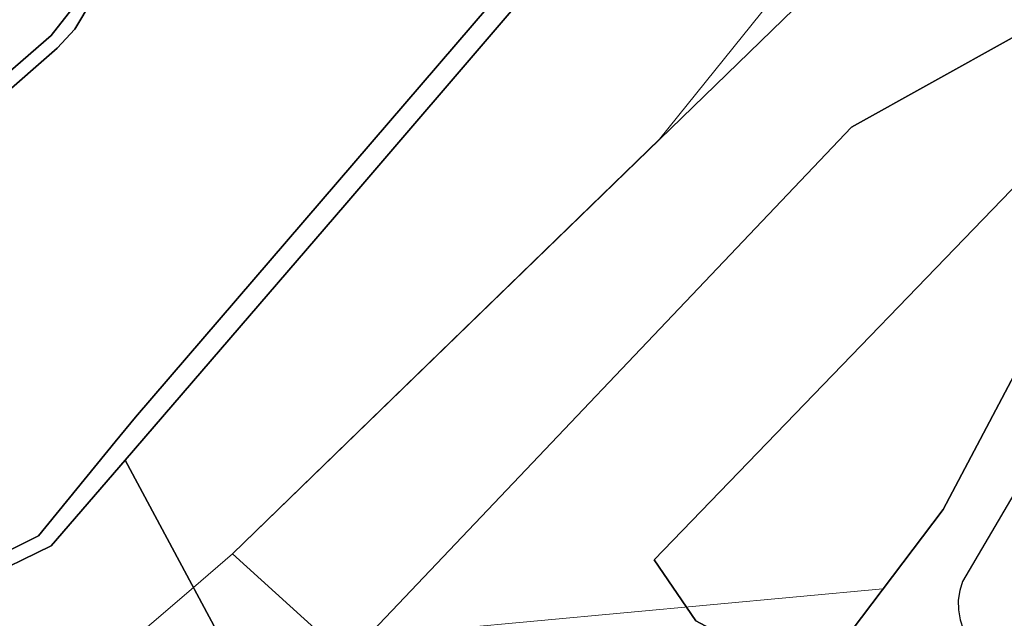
# Model space of a CAD drawing. Header units: metres. Extents: x 197147 to 199131, y 355511 to 356703.
# Tile 163 of 225: x 198309 to 198390, y 356122 to 356171. Entities that reach past the tile are written whole.
import ezdxf

# ---------------------------------------------------------------- set-up
doc = ezdxf.new("R2010")
doc.units = ezdxf.units.M
for name, color, linetype, lineweight in [('B-WE-GR-BEPLANTING_CULTUUR_BOSPLANTSOEN-G', 252, 'GR-PLANTSOEN', 18), ('B-WE-GR-GRAS_KRUIDENRIJK-G', 252, 'Continuous', 18), ('B-WE-GR-HOUTWAL-G', 252, 'Continuous', 13), ('B-WE-GW-WATERGANG_INSTEEK-G', 252, 'Continuous', 18), ('B-WE-OG-WATER-G', 252, 'Continuous', 18)]:
    doc.layers.add(name, color=color, linetype=linetype, lineweight=lineweight)
for name, color, linetype in [('B-WE-GR-BEPLANTING_CULTUUR_BOSPLANTSOEN-GV', 252, 'GR-PLANTSOEN'), ('B-WE-GR-GRAS-GV', 252, 'Continuous'), ('B-WE-GR-GROENVOORZIENING-GV', 252, 'Continuous'), ('B-WE-GR-HOUTWAL-GV', 252, 'Continuous'), ('B-WE-OG-WATER-GV', 252, 'Continuous')]:
    doc.layers.add(name, color=color, linetype=linetype)
doc.linetypes.add('GR-PLANTSOEN', pattern='A,0,[179,NLCS.SHX,S=2,R=0,X=0,Y=0],-4', length=4)

msp = doc.modelspace()

# ---------------------------------------------------------------- linework, layer by layer
at = {"layer": 'B-WE-GR-BEPLANTING_CULTUUR_BOSPLANTSOEN-G', "ltscale": 0.2, "flags": 128}
for points in [[(198400.432, 356239.101), (198368.252, 356212.607), (198367.744, 356211.538), (198363.898, 356189.821), (198363.567, 356188.375), (198335.467, 356155.578), (198317.422, 356134.65), (198311.353, 356127.612), (198305.511, 356124.762), (198302.924, 356124.605), (198303.588, 356116.822), (198312.98, 356115.574), (198323.027, 356124.199), (198326.232, 356126.95), (198361.285, 356160.971), (198471.265, 356297.487), (198468.3, 356298.027), (198464.985, 356293.976), (198461.923, 356294.981), (198461.566, 356295.279), (198461.375, 356295.776), (198461.468, 356296.301), (198461.763, 356296.661), (198461.444, 356297.951), (198451.296, 356285.158), (198444.047, 356276.116), (198438.548, 356271.954), (198432.165, 356269.729), (198406.428, 356260.755), (198406.043, 356260.204), (198402.021, 356240.616), (198401.56, 356240.03), (198400.432, 356239.101)], [(198450.772, 356222.086), (198451.193, 356222.39), (198459.016, 356221.659), (198459.59, 356223.133), (198460.695, 356225.971), (198465.631, 356238.649), (198435.478, 356232.662), (198429.407, 356227.087), (198423.503, 356219.809), (198417.09, 356201.185), (198405.13, 356169.528), (198384.548, 356130.6), (198379.616, 356124.079), (198344.173, 356120.8), (198328.777, 356113.476), (198385.191, 356104.542), (198388.315, 356110.039), (198397.108, 356115.106), (198412.857, 356151.021), (198408.939, 356144.242), (198395.409, 356120.835), (198394.381, 356119.469), (198393.556, 356118.372), (198392.872, 356118.035), (198392.118, 356117.797), (198391.317, 356117.674), (198390.497, 356117.68), (198389.688, 356117.816), (198388.92, 356118.074), (198388.219, 356118.439), (198387.603, 356118.889), (198387.06, 356119.425), (198386.587, 356120.058), (198386.209, 356120.775), (198385.945, 356121.552), (198385.808, 356122.36), (198385.8, 356123.171), (198385.914, 356123.953), (198386.137, 356124.682), (198400.334, 356148.83), (198407.666, 356165.223), (198422.385, 356204.85), (198426.618, 356213.317), (198431.16, 356222.635), (198441.878, 356229.867), (198444.148, 356231.345), (198445.297, 356231.892), (198446.6, 356232.117), (198447.915, 356231.975), (198449.096, 356231.501), (198450.109, 356230.731), (198450.907, 356229.676), (198451.383, 356228.442), (198451.503, 356227.175), (198450.772, 356222.086)]]:
    msp.add_lwpolyline(points, close=True, dxfattribs=at)
at = {"layer": 'B-WE-GR-BEPLANTING_CULTUUR_BOSPLANTSOEN-GV', "flags": 128}
for points in [[(198490.992, 356303.791), (198474.45, 356313.544), (198473.255, 356314.249), (198472.664, 356312.784), (198464.062, 356301.251), (198461.444, 356297.951), (198461.763, 356296.661), (198473.446, 356311.646), (198473.755, 356312.063), (198474.201, 356312.379), (198474.724, 356312.536), (198475.243, 356312.522), (198477.499, 356309.268), (198472.072, 356302.636), (198476.049, 356299.213), (198476.248, 356298.853), (198476.358, 356298.443), (198476.364, 356298.019), (198476.27, 356297.618), (198475.917, 356297.042), (198475.311, 356296.621), (198474.584, 356296.494), (198473.928, 356296.656), (198469.651, 356299.678), (198468.3, 356298.027), (198471.265, 356297.487), (198474.791, 356294.328), (198474.801, 356287.062), (198448.644, 356257.824), (198439.911, 356253.091), (198435.225, 356248.137), (198428.241, 356238.91), (198420.245, 356230.985), (198415.328, 356222.913), (198388.015, 356186.913), (198326.232, 356126.95), (198335.641, 356118.417), (198377.03, 356161.978), (198390.22, 356169.288), (198396.845, 356168.77), (198398.623, 356165.584), (198360.847, 356126.467), (198364.263, 356121.46), (198368.31, 356119.309), (198375.385, 356118.485), (198384.548, 356130.6), (198405.13, 356169.528), (198417.09, 356201.185), (198423.503, 356219.809), (198429.407, 356227.087), (198446.579, 356242.856), (198460.761, 356260.163), (198464.682, 356262.481), (198466.485, 356260.815), (198456.544, 356230.188), (198457.138, 356227.76), (198457.296, 356227.417), (198460.695, 356225.971), (198465.774, 356239.017), (198486.911, 356293.31), (198490.992, 356303.791)], [(198317.422, 356134.65), (198311.353, 356127.612), (198305.511, 356124.762), (198302.924, 356124.605), (198303.588, 356116.822), (198328.777, 356113.476), (198317.422, 356134.65)]]:
    msp.add_lwpolyline(points, dxfattribs=at)
at = {"layer": 'B-WE-GR-GRAS-GV', "flags": 128}
msp.add_lwpolyline([(198279.966, 356141.799), (198289.595, 356150.589), (198311.36, 356169.477), (198313.05, 356171.657), (198323.896, 356189.767), (198327.374, 356196.062), (198329.815, 356200.163), (198333.125, 356204.765), (198325.943, 356198.649), (198304.37, 356170.729), (198279.966, 356141.799)], dxfattribs=at)
at = {"layer": 'B-WE-GR-GRAS_KRUIDENRIJK-G', "ltscale": 0.2, "flags": 128}
msp.add_lwpolyline([(198471.265, 356297.487), (198361.285, 356160.971), (198326.232, 356126.95), (198323.027, 356124.199), (198312.98, 356115.574), (198328.777, 356113.476), (198344.173, 356120.8), (198379.616, 356124.079), (198384.548, 356130.6), (198405.13, 356169.528)], dxfattribs=at)
at = {"layer": 'B-WE-GR-GROENVOORZIENING-GV', "flags": 128}
for points in [[(198400.63, 356240.865), (198367.29, 356213.417), (198362.495, 356189.619), (198318.283, 356138.183), (198316.618, 356136.15), (198310.314, 356128.451), (198305.496, 356126.048), (198302.79, 356126.171)], [(198302.924, 356124.605), (198305.511, 356124.762), (198311.353, 356127.612), (198317.422, 356134.65), (198335.467, 356155.578), (198363.567, 356188.375), (198363.898, 356189.821), (198367.744, 356211.538), (198368.252, 356212.607), (198400.432, 356239.101)], [(198313.05, 356171.657), (198311.36, 356169.477), (198289.595, 356150.589), (198279.966, 356141.799), (198275.579, 356137.795), (198270.679, 356131.588), (198268.667, 356128.302), (198268.809, 356128.323), (198270.22, 356130.698), (198275.978, 356137.072), (198276.622, 356137.636), (198311.86, 356168.453), (198313.287, 356169.998), (198333.787, 356204.306)]]:
    msp.add_lwpolyline(points, dxfattribs=at)
at = {"layer": 'B-WE-GR-HOUTWAL-G', "ltscale": 0.2, "flags": 128}
msp.add_lwpolyline([(198400.334, 356148.83), (198386.137, 356124.682), (198385.914, 356123.953), (198385.8, 356123.171), (198385.808, 356122.36), (198385.945, 356121.552), (198386.209, 356120.775), (198386.587, 356120.058), (198387.06, 356119.425), (198387.603, 356118.889), (198388.219, 356118.439), (198388.92, 356118.074), (198389.688, 356117.816)], dxfattribs=at)
at = {"layer": 'B-WE-GR-HOUTWAL-GV', "flags": 128}
for points in [[(198400.432, 356239.101), (198368.252, 356212.607), (198367.744, 356211.538), (198363.898, 356189.821), (198363.567, 356188.375), (198335.467, 356155.578), (198317.422, 356134.65), (198328.777, 356113.476), (198385.191, 356104.542), (198388.315, 356110.039), (198397.108, 356115.106)], [(198390.22, 356169.288), (198377.03, 356161.978), (198335.641, 356118.417), (198326.232, 356126.95), (198388.015, 356186.913), (198415.328, 356222.913)], [(198405.13, 356169.528), (198384.548, 356130.6), (198375.385, 356118.485), (198368.31, 356119.309), (198364.263, 356121.46), (198360.847, 356126.467), (198398.623, 356165.584)], [(198400.334, 356148.83), (198386.137, 356124.682), (198385.914, 356123.953), (198385.8, 356123.171), (198385.808, 356122.36), (198385.945, 356121.552), (198386.209, 356120.775), (198386.587, 356120.058), (198387.06, 356119.425), (198387.603, 356118.889), (198388.219, 356118.439), (198388.92, 356118.074), (198389.688, 356117.816)]]:
    msp.add_lwpolyline(points, dxfattribs=at)
at = {"layer": 'B-WE-GW-WATERGANG_INSTEEK-G', "ltscale": 0.2, "flags": 128}
for points in [[(198313.05, 356171.657), (198311.36, 356169.477), (198289.595, 356150.589), (198279.966, 356141.799), (198275.579, 356137.795), (198270.679, 356131.588), (198268.667, 356128.302), (198268.667, 356128.302), (198268.809, 356128.323), (198270.22, 356130.698), (198275.978, 356137.072), (198276.622, 356137.636), (198311.86, 356168.453), (198313.287, 356169.998), (198333.787, 356204.306)], [(198362.495, 356189.619), (198318.283, 356138.183), (198316.618, 356136.15), (198310.314, 356128.451), (198305.496, 356126.048), (198302.79, 356126.171), (198279.751, 356127.218), (198276.013, 356124.963), (198276.315, 356124.862), (198276.278, 356124.696), (198276.073, 356124.76), (198273.042, 356122.62), (198274.459, 356122.927), (198282.049, 356123.341), (198302.924, 356124.605), (198305.511, 356124.762), (198311.353, 356127.612), (198317.422, 356134.65), (198317.422, 356134.65), (198335.467, 356155.578), (198363.567, 356188.375)]]:
    msp.add_lwpolyline(points, dxfattribs=at)
at = {"layer": 'B-WE-OG-WATER-G', "ltscale": 0.2, "flags": 128}
for points in [[(198333.787, 356204.306), (198313.287, 356169.998), (198311.86, 356168.453), (198276.622, 356137.636)], [(198305.496, 356126.048), (198310.314, 356128.451), (198316.618, 356136.15), (198318.283, 356138.183), (198362.495, 356189.619)]]:
    msp.add_lwpolyline(points, dxfattribs=at)
at = {"layer": 'B-WE-OG-WATER-GV', "flags": 128}
for points in [[(198333.787, 356204.306), (198313.287, 356169.998), (198311.86, 356168.453), (198276.622, 356137.636)], [(198305.496, 356126.048), (198310.314, 356128.451), (198316.618, 356136.15), (198318.283, 356138.183), (198362.495, 356189.619)]]:
    msp.add_lwpolyline(points, dxfattribs=at)

doc.saveas('drawing.dxf')
